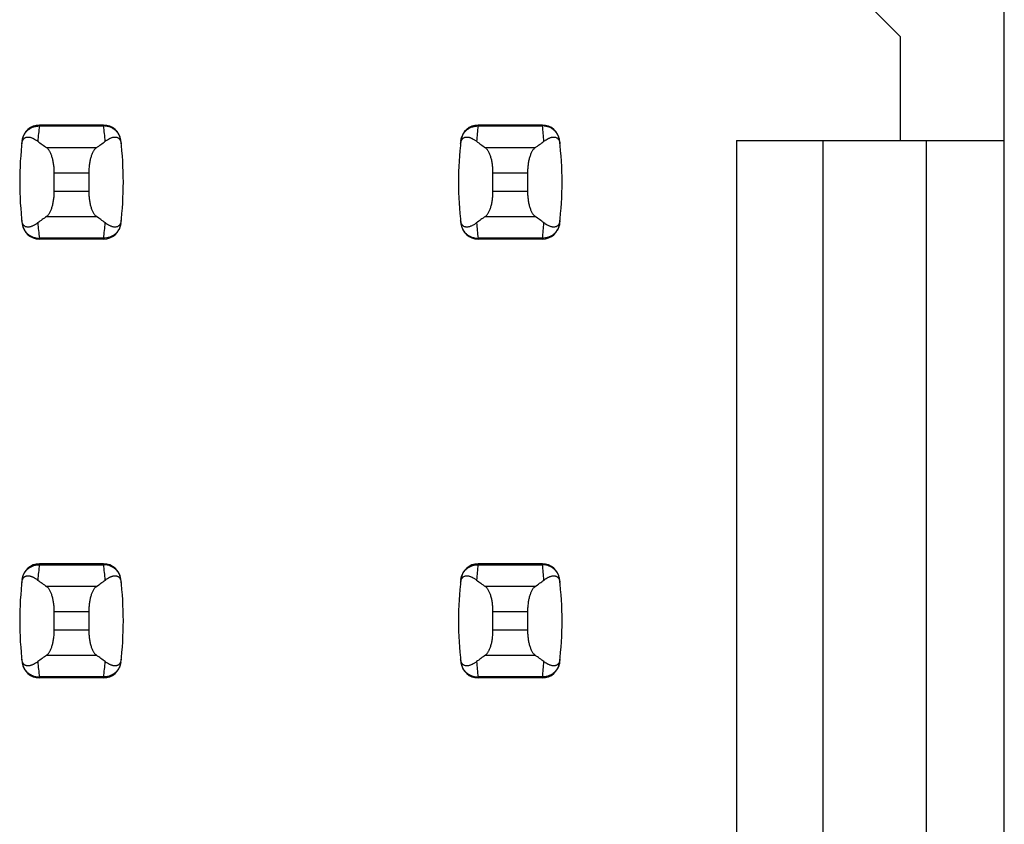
# Model space of a CAD drawing. Header units: inches. Extents: x 0 to 34, y 0 to 22.
# Tile 11 of 53: x 8.715 to 9.164, y 9.172 to 9.538. Entities that reach past the tile are written whole.
import ezdxf

# ---------------------------------------------------------------- set-up
doc = ezdxf.new("R2010")
doc.units = ezdxf.units.IN
doc.header["$LTSCALE"] = 1.87
doc.header["$MEASUREMENT"] = 0
doc.layers.get('0').update_dxf_attribs({"linetype": 'CONTINUOUS'})

msp = doc.modelspace()

# ---------------------------------------------------------------- linework, layer by layer
at = {"color": 7, "linetype": 'CONTINUOUS'}
for p, q in [((9.1643052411, 8.1195712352), (9.1643052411, 15.0093350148)), ((9.1013131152, 9.5463428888), (9.1170611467, 9.5305948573)), ((9.1170611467, 9.4833507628), (9.1170611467, 9.5305948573)), ((8.7244605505, 9.490437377), (8.7244442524, 9.4900349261)), ((8.7244442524, 9.4900349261), (8.7537725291, 9.4900349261)), ((8.753756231, 9.490437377), (8.7244605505, 9.490437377)), ((8.7537725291, 9.4900349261), (8.753756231, 9.490437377)), ((8.9244605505, 9.490437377), (8.9244442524, 9.4900349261)), ((8.9244442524, 9.4900349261), (8.9537725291, 9.4900349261)), ((8.953756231, 9.490437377), (8.9244605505, 9.490437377)), ((8.9537725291, 9.4900349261), (8.953756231, 9.490437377)), ((8.7504674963, 9.4801240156), (8.7277492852, 9.4801240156)), ((8.9504674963, 9.4801240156), (8.9277492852, 9.4801240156)), ((9.042257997, 9.4833507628), (9.1643052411, 9.4833507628)), ((9.042257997, 9.4833507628), (9.042257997, 8.3282326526)), ((9.0816280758, 9.4833507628), (9.0816280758, 8.2888625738)), ((9.1288721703, 8.2416184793), (9.1288721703, 9.4833507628)), ((8.731234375, 9.4687154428), (8.7469824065, 9.4687154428)), ((8.731234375, 9.4601908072), (8.731234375, 9.4687154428)), ((8.7469824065, 9.4687154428), (8.7469824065, 9.4601908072)), ((8.931234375, 9.4687154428), (8.9469824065, 9.4687154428)), ((8.931234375, 9.4601908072), (8.931234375, 9.4687154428)), ((8.9469824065, 9.4687154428), (8.9469824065, 9.4601908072)), ((8.7469824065, 9.4601908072), (8.731234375, 9.4601908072)), ((8.9469824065, 9.4601908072), (8.931234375, 9.4601908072)), ((8.7277492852, 9.4487822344), (8.7504674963, 9.4487822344)), ((8.9277492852, 9.4487822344), (8.9504674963, 9.4487822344)), ((8.7537725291, 9.4388713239), (8.7244442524, 9.4388713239)), ((8.7244442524, 9.4388713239), (8.7244605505, 9.438468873)), ((8.753756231, 9.438468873), (8.7537725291, 9.4388713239)), ((8.9537725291, 9.4388713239), (8.9244442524, 9.4388713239)), ((8.9244442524, 9.4388713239), (8.9244605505, 9.438468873)), ((8.953756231, 9.438468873), (8.9537725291, 9.4388713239)), ((8.753756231, 9.438468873), (8.7244605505, 9.438468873)), ((8.953756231, 9.438468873), (8.9244605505, 9.438468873)), ((8.7244605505, 9.290437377), (8.7244442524, 9.2900349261)), ((8.7244442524, 9.2900349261), (8.7537725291, 9.2900349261)), ((8.753756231, 9.290437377), (8.7244605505, 9.290437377)), ((8.7537725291, 9.2900349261), (8.753756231, 9.290437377)), ((8.9244605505, 9.290437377), (8.9244442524, 9.2900349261)), ((8.9244442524, 9.2900349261), (8.9537725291, 9.2900349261)), ((8.953756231, 9.290437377), (8.9244605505, 9.290437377)), ((8.9537725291, 9.2900349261), (8.953756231, 9.290437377)), ((8.7504674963, 9.2801240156), (8.7277492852, 9.2801240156)), ((8.9504674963, 9.2801240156), (8.9277492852, 9.2801240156)), ((8.731234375, 9.2687154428), (8.7469824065, 9.2687154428)), ((8.731234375, 9.2601908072), (8.731234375, 9.2687154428)), ((8.7469824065, 9.2687154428), (8.7469824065, 9.2601908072)), ((8.931234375, 9.2687154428), (8.9469824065, 9.2687154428)), ((8.931234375, 9.2601908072), (8.931234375, 9.2687154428)), ((8.9469824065, 9.2687154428), (8.9469824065, 9.2601908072)), ((8.7469824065, 9.2601908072), (8.731234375, 9.2601908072)), ((8.9469824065, 9.2601908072), (8.931234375, 9.2601908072)), ((8.7277492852, 9.2487822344), (8.7504674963, 9.2487822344)), ((8.9277492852, 9.2487822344), (8.9504674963, 9.2487822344)), ((8.7537725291, 9.2388713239), (8.7244442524, 9.2388713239)), ((8.7244442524, 9.2388713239), (8.7244605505, 9.238468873)), ((8.753756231, 9.238468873), (8.7244605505, 9.238468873)), ((8.753756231, 9.238468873), (8.7537725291, 9.2388713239)), ((8.9537725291, 9.2388713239), (8.9244442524, 9.2388713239)), ((8.9244442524, 9.2388713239), (8.9244605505, 9.238468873)), ((8.953756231, 9.238468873), (8.9244605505, 9.238468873)), ((8.953756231, 9.238468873), (8.9537725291, 9.2388713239))]:
    msp.add_line(p, q, dxfattribs=at)
for centre, radius, start, end in [((8.7244605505, 9.4825633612), 0.0078740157, 90, 173.0471431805), ((8.8729720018, 9.4720583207), 0.1496116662, 173.0989457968, 175.7945309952), ((8.753756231, 9.4825633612), 0.0078740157, 6.9528568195, 90), ((8.6052449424, 9.4720583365), 0.1496115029, 4.2054675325, 6.9010556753), ((8.9244605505, 9.4825633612), 0.0078740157, 90, 173.0471431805), ((9.0729720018, 9.4720583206), 0.1496116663, 173.0989457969, 175.794530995), ((8.953756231, 9.4825633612), 0.0078740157, 6.9528568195, 90), ((8.8052449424, 9.4720583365), 0.1496115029, 4.2054675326, 6.9010556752), ((8.8729666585, 9.464453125), 0.157480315, 173.0471431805, 186.9528568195), ((8.605250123, 9.464453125), 0.157480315, 353.0471431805, 6.9528568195), ((9.0729666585, 9.464453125), 0.157480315, 173.0471431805, 186.9528568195), ((8.805250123, 9.464453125), 0.157480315, 353.0471431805, 6.9528568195), ((8.7244605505, 9.4463428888), 0.0078740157, 186.9528568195, 270), ((8.872971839, 9.4568479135), 0.1496115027, 184.2054675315, 186.9010556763), ((8.753756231, 9.4463428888), 0.0078740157, 270, 353.0471431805), ((8.6052447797, 9.4568479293), 0.1496116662, 353.0989457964, 355.7945309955), ((8.9244605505, 9.4463428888), 0.0078740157, 186.9528568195, 270), ((9.0729718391, 9.4568479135), 0.1496115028, 184.2054675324, 186.9010556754), ((8.953756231, 9.4463428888), 0.0078740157, 270, 353.0471431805), ((8.8052447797, 9.4568479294), 0.1496116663, 353.0989457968, 355.7945309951), ((8.7244605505, 9.2825633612), 0.0078740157, 90, 173.0471431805), ((8.8729720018, 9.2720583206), 0.1496116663, 173.0989457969, 175.7945309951), ((8.753756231, 9.2825633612), 0.0078740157, 6.9528568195, 90), ((8.6052449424, 9.2720583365), 0.1496115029, 4.2054675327, 6.9010556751), ((8.9244605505, 9.2825633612), 0.0078740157, 90, 173.0471431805), ((9.0729720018, 9.2720583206), 0.1496116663, 173.0989457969, 175.7945309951), ((8.953756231, 9.2825633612), 0.0078740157, 6.9528568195, 90), ((8.8052449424, 9.2720583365), 0.1496115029, 4.2054675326, 6.9010556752), ((8.8729666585, 9.264453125), 0.157480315, 173.0471431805, 186.9528568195), ((8.605250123, 9.264453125), 0.157480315, 353.0471431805, 6.9528568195), ((9.0729666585, 9.264453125), 0.157480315, 173.0471431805, 186.9528568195), ((8.805250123, 9.264453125), 0.157480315, 353.0471431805, 6.9528568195), ((8.872971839, 9.2568479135), 0.1496115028, 184.2054675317, 186.9010556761), ((8.6052447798, 9.2568479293), 0.1496116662, 353.0989457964, 355.7945309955), ((9.0729718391, 9.2568479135), 0.1496115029, 184.2054675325, 186.9010556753), ((8.8052447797, 9.2568479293), 0.1496116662, 353.0989457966, 355.7945309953), ((8.7244605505, 9.2463428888), 0.0078740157, 186.9528568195, 270), ((8.753756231, 9.2463428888), 0.0078740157, 270, 353.0471431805), ((8.9244605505, 9.2463428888), 0.0078740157, 186.9528568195, 270), ((8.953756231, 9.2463428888), 0.0078740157, 270, 353.0471431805)]:
    msp.add_arc(centre, radius, start, end, dxfattribs=at)
for centre, major_axis, start_param, end_param in [((9.0952456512, 9.5179672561), (0.3937007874, 0), -2.8040324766, -2.7746840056), ((8.3829711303, 9.5179672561), (0.3937007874, 0), -0.366908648, -0.3375601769), ((9.2952456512, 9.5179672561), (0.3937007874, 0), -2.8040324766, -2.7746840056), ((8.5829711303, 9.5179672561), (0.3937007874, 0), -0.366908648, -0.3375601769), ((9.0952456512, 9.4109389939), (0.3937007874, -0), 2.7746840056, 2.8040324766), ((8.3829711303, 9.4109389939), (0.3937007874, -0), 0.3375601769, 0.366908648), ((9.2952456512, 9.4109389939), (0.3937007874, -0), 2.7746840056, 2.8040324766), ((8.5829711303, 9.4109389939), (0.3937007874, -0), 0.3375601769, 0.366908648), ((9.0952456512, 9.3179672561), (0.3937007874, 0), -2.8040324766, -2.7746840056), ((8.3829711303, 9.3179672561), (0.3937007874, 0), -0.366908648, -0.3375601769), ((9.2952456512, 9.3179672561), (0.3937007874, 0), -2.8040324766, -2.7746840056), ((8.5829711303, 9.3179672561), (0.3937007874, 0), -0.366908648, -0.3375601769), ((9.0952456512, 9.2109389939), (0.3937007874, -0), 2.7746840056, 2.8040324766), ((8.3829711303, 9.2109389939), (0.3937007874, -0), 0.3375601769, 0.366908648), ((9.2952456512, 9.2109389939), (0.3937007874, -0), 2.7746840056, 2.8040324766), ((8.5829711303, 9.2109389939), (0.3937007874, -0), 0.3375601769, 0.366908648)]:
    msp.add_ellipse(centre, major_axis=major_axis, ratio=0.2679491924, start_param=start_param, end_param=end_param, dxfattribs=at)
for points, knots in [([(8.7166272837, 9.4833753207), (8.7166825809, 9.4838321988), (8.7168801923, 9.4847388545), (8.7174260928, 9.4860199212), (8.7182035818, 9.4871825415), (8.7191866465, 9.488187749), (8.7203425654, 9.48900276), (8.7216332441, 9.4896009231), (8.7230155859, 9.4899628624), (8.723968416, 9.490038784), (8.7244442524, 9.4900349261)], [0, 0, 0, 0, 0.1230031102, 0.2462912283, 0.370116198, 0.4946525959, 0.6199806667, 0.7460766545, 0.8728167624, 1, 1, 1, 1]), ([(8.7615894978, 9.4833753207), (8.7615342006, 9.4838321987), (8.7613365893, 9.4847388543), (8.7607906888, 9.4860199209), (8.7600131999, 9.4871825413), (8.7590301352, 9.4881877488), (8.7578742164, 9.4890027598), (8.7565835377, 9.489600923), (8.7552011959, 9.4899628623), (8.7542483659, 9.490038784), (8.7537725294, 9.4900349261)], [0, 0, 0, 0, 0.1230031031, 0.2462912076, 0.3701161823, 0.4946525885, 0.6199806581, 0.7460766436, 0.8728167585, 1, 1, 1, 1]), ([(8.9166272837, 9.4833753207), (8.9166825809, 9.4838321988), (8.9168801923, 9.4847388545), (8.9174260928, 9.4860199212), (8.9182035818, 9.4871825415), (8.9191866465, 9.488187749), (8.9203425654, 9.48900276), (8.9216332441, 9.4896009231), (8.9230155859, 9.4899628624), (8.923968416, 9.490038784), (8.9244442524, 9.4900349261)], [0, 0, 0, 0, 0.1230031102, 0.2462912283, 0.370116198, 0.4946525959, 0.6199806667, 0.7460766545, 0.8728167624, 1, 1, 1, 1]), ([(8.9615894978, 9.4833753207), (8.9615342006, 9.4838321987), (8.9613365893, 9.4847388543), (8.9607906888, 9.4860199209), (8.9600131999, 9.4871825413), (8.9590301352, 9.4881877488), (8.9578742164, 9.4890027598), (8.9565835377, 9.489600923), (8.9552011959, 9.4899628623), (8.9542483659, 9.490038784), (8.9537725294, 9.4900349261)], [0, 0, 0, 0, 0.1230031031, 0.2462912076, 0.3701161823, 0.4946525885, 0.6199806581, 0.7460766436, 0.8728167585, 1, 1, 1, 1]), ([(8.7164589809, 9.481928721), (8.7164841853, 9.4821544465), (8.7165505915, 9.482565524), (8.7167421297, 9.4832390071), (8.7169991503, 9.4837729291), (8.7173041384, 9.4841677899), (8.7175207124, 9.4843848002), (8.7177414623, 9.4845572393), (8.7180335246, 9.4847346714), (8.7184122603, 9.4848870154), (8.7188799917, 9.4849779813), (8.719351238, 9.4849947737), (8.7198263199, 9.4849504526), (8.7203055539, 9.4848535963), (8.7207890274, 9.4847100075), (8.7212767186, 9.4845237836), (8.7219447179, 9.4842167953), (8.7227895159, 9.4837341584), (8.7234372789, 9.4832786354), (8.7237631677, 9.4830298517)], [0, 0, 0, 0, 0.0710057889, 0.1297987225, 0.2186380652, 0.2539058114, 0.2853884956, 0.3142335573, 0.3412616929, 0.3920214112, 0.4408700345, 0.4895216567, 0.5389455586, 0.5897036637, 0.6421321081, 0.6964405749, 0.7527681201, 0.8718253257, 1, 1, 1, 1]), ([(8.7544536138, 9.4830298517), (8.7547795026, 9.4832786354), (8.7554272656, 9.4837341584), (8.7562720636, 9.4842167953), (8.7569400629, 9.4845237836), (8.7574277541, 9.4847100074), (8.7579112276, 9.4848535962), (8.7583904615, 9.4849504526), (8.7588655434, 9.4849947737), (8.7593367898, 9.4849779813), (8.7598045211, 9.4848870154), (8.7601832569, 9.4847346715), (8.7604753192, 9.4845572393), (8.7606960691, 9.4843848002), (8.7609126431, 9.4841677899), (8.7612176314, 9.4837729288), (8.761474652, 9.4832390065), (8.7616661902, 9.4825655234), (8.7617325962, 9.4821544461), (8.7617578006, 9.481928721)], [0, 0, 0, 0, 0.1281746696, 0.2472318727, 0.3035594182, 0.3578678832, 0.4102963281, 0.4610544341, 0.5104783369, 0.55912996, 0.6079785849, 0.6587383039, 0.6857664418, 0.714611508, 0.7460941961, 0.781361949, 0.8702013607, 0.9289943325, 1, 1, 1, 1]), ([(8.9164589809, 9.481928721), (8.9164841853, 9.4821544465), (8.9165505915, 9.482565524), (8.9167421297, 9.4832390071), (8.9169991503, 9.4837729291), (8.9173041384, 9.4841677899), (8.9175207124, 9.4843848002), (8.9177414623, 9.4845572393), (8.9180335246, 9.4847346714), (8.9184122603, 9.4848870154), (8.9188799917, 9.4849779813), (8.919351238, 9.4849947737), (8.9198263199, 9.4849504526), (8.9203055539, 9.4848535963), (8.9207890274, 9.4847100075), (8.9212767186, 9.4845237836), (8.9219447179, 9.4842167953), (8.9227895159, 9.4837341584), (8.9234372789, 9.4832786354), (8.9237631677, 9.4830298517)], [0, 0, 0, 0, 0.0710057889, 0.1297987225, 0.2186380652, 0.2539058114, 0.2853884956, 0.3142335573, 0.3412616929, 0.3920214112, 0.4408700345, 0.4895216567, 0.5389455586, 0.5897036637, 0.6421321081, 0.6964405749, 0.7527681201, 0.8718253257, 1, 1, 1, 1]), ([(8.9544536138, 9.4830298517), (8.9547795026, 9.4832786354), (8.9554272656, 9.4837341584), (8.9562720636, 9.4842167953), (8.9569400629, 9.4845237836), (8.9574277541, 9.4847100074), (8.9579112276, 9.4848535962), (8.9583904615, 9.4849504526), (8.9588655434, 9.4849947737), (8.9593367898, 9.4849779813), (8.9598045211, 9.4848870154), (8.9601832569, 9.4847346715), (8.9604753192, 9.4845572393), (8.9606960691, 9.4843848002), (8.9609126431, 9.4841677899), (8.9612176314, 9.4837729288), (8.961474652, 9.4832390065), (8.9616661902, 9.4825655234), (8.9617325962, 9.4821544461), (8.9617578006, 9.481928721)], [0, 0, 0, 0, 0.1281746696, 0.2472318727, 0.3035594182, 0.3578678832, 0.4102963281, 0.4610544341, 0.5104783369, 0.55912996, 0.6079785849, 0.6587383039, 0.6857664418, 0.714611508, 0.7460941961, 0.781361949, 0.8702013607, 0.9289943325, 1, 1, 1, 1]), ([(8.731234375, 9.4687154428), (8.731234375, 9.4693763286), (8.7312004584, 9.4703623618), (8.7310866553, 9.4716610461), (8.7309326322, 9.4729016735), (8.7307176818, 9.4740954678), (8.7304400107, 9.4752285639), (8.7302110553, 9.4760130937), (8.729959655, 9.4767446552), (8.7296881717, 9.4774194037), (8.729398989, 9.4780340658), (8.7290944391, 9.4785859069), (8.7287767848, 9.4790726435), (8.728448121, 9.4794924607), (8.7281105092, 9.4798436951), (8.7278701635, 9.4800397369), (8.7277492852, 9.4801240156)], [0, 0, 0, 0, 0.1617273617, 0.2411800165, 0.3189695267, 0.4676081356, 0.5376557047, 0.604386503, 0.6675306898, 0.7268788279, 0.7822831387, 0.8336607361, 0.8809995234, 0.9243680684, 0.9639395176, 1, 1, 1, 1]), ([(8.7504674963, 9.4801240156), (8.750346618, 9.4800397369), (8.7501062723, 9.4798436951), (8.7497686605, 9.4794924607), (8.7494399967, 9.4790726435), (8.7491223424, 9.4785859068), (8.7488177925, 9.4780340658), (8.7485286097, 9.4774194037), (8.7482571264, 9.4767446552), (8.7480057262, 9.4760130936), (8.7477767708, 9.4752285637), (8.7474990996, 9.4740954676), (8.7472841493, 9.4729016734), (8.7471301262, 9.471661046), (8.7470163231, 9.4703623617), (8.7469824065, 9.4693763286), (8.7469824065, 9.4687154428)], [0, 0, 0, 0, 0.0360604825, 0.0756319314, 0.1190004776, 0.1663392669, 0.2177168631, 0.2731211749, 0.3324693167, 0.3956135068, 0.4623443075, 0.5323918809, 0.6810304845, 0.7588199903, 0.8382726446, 1, 1, 1, 1]), ([(8.931234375, 9.4687154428), (8.931234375, 9.4693763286), (8.9312004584, 9.4703623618), (8.9310866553, 9.4716610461), (8.9309326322, 9.4729016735), (8.9307176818, 9.4740954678), (8.9304400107, 9.4752285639), (8.9302110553, 9.4760130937), (8.929959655, 9.4767446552), (8.9296881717, 9.4774194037), (8.929398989, 9.4780340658), (8.9290944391, 9.4785859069), (8.9287767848, 9.4790726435), (8.928448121, 9.4794924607), (8.9281105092, 9.4798436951), (8.9278701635, 9.4800397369), (8.9277492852, 9.4801240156)], [0, 0, 0, 0, 0.1617273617, 0.2411800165, 0.3189695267, 0.4676081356, 0.5376557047, 0.604386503, 0.6675306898, 0.7268788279, 0.7822831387, 0.8336607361, 0.8809995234, 0.9243680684, 0.9639395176, 1, 1, 1, 1]), ([(8.9504674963, 9.4801240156), (8.950346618, 9.4800397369), (8.9501062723, 9.4798436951), (8.9497686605, 9.4794924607), (8.9494399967, 9.4790726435), (8.9491223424, 9.4785859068), (8.9488177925, 9.4780340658), (8.9485286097, 9.4774194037), (8.9482571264, 9.4767446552), (8.9480057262, 9.4760130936), (8.9477767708, 9.4752285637), (8.9474990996, 9.4740954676), (8.9472841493, 9.4729016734), (8.9471301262, 9.471661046), (8.9470163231, 9.4703623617), (8.9469824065, 9.4693763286), (8.9469824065, 9.4687154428)], [0, 0, 0, 0, 0.0360604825, 0.0756319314, 0.1190004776, 0.1663392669, 0.2177168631, 0.2731211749, 0.3324693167, 0.3956135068, 0.4623443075, 0.5323918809, 0.6810304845, 0.7588199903, 0.8382726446, 1, 1, 1, 1]), ([(8.7277492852, 9.4487822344), (8.7278701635, 9.4488665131), (8.7281105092, 9.4490625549), (8.728448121, 9.4494137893), (8.7287767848, 9.4498336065), (8.7290944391, 9.4503203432), (8.729398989, 9.4508721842), (8.7296881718, 9.4514868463), (8.7299596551, 9.4521615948), (8.7302110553, 9.4528931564), (8.7304400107, 9.4536776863), (8.7307176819, 9.4548107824), (8.7309326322, 9.4560045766), (8.7310866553, 9.457245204), (8.7312004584, 9.4585438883), (8.731234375, 9.4595299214), (8.731234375, 9.4601908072)], [0, 0, 0, 0, 0.0360604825, 0.0756319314, 0.1190004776, 0.1663392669, 0.2177168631, 0.2731211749, 0.3324693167, 0.3956135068, 0.4623443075, 0.5323918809, 0.6810304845, 0.7588199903, 0.8382726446, 1, 1, 1, 1]), ([(8.7469824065, 9.4601908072), (8.7469824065, 9.4595299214), (8.7470163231, 9.4585438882), (8.7471301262, 9.4572452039), (8.7472841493, 9.4560045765), (8.7474990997, 9.4548107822), (8.7477767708, 9.4536776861), (8.7480057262, 9.4528931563), (8.7482571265, 9.4521615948), (8.7485286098, 9.4514868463), (8.7488177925, 9.4508721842), (8.7491223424, 9.4503203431), (8.7494399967, 9.4498336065), (8.7497686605, 9.4494137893), (8.7501062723, 9.4490625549), (8.750346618, 9.4488665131), (8.7504674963, 9.4487822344)], [0, 0, 0, 0, 0.1617273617, 0.2411800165, 0.3189695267, 0.4676081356, 0.5376557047, 0.604386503, 0.6675306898, 0.7268788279, 0.7822831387, 0.8336607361, 0.8809995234, 0.9243680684, 0.9639395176, 1, 1, 1, 1]), ([(8.9277492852, 9.4487822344), (8.9278701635, 9.4488665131), (8.9281105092, 9.4490625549), (8.928448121, 9.4494137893), (8.9287767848, 9.4498336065), (8.9290944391, 9.4503203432), (8.929398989, 9.4508721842), (8.9296881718, 9.4514868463), (8.9299596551, 9.4521615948), (8.9302110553, 9.4528931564), (8.9304400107, 9.4536776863), (8.9307176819, 9.4548107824), (8.9309326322, 9.4560045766), (8.9310866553, 9.457245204), (8.9312004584, 9.4585438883), (8.931234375, 9.4595299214), (8.931234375, 9.4601908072)], [0, 0, 0, 0, 0.0360604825, 0.0756319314, 0.1190004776, 0.1663392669, 0.2177168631, 0.2731211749, 0.3324693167, 0.3956135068, 0.4623443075, 0.5323918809, 0.6810304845, 0.7588199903, 0.8382726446, 1, 1, 1, 1]), ([(8.9469824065, 9.4601908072), (8.9469824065, 9.4595299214), (8.9470163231, 9.4585438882), (8.9471301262, 9.4572452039), (8.9472841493, 9.4560045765), (8.9474990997, 9.4548107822), (8.9477767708, 9.4536776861), (8.9480057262, 9.4528931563), (8.9482571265, 9.4521615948), (8.9485286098, 9.4514868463), (8.9488177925, 9.4508721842), (8.9491223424, 9.4503203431), (8.9494399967, 9.4498336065), (8.9497686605, 9.4494137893), (8.9501062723, 9.4490625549), (8.950346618, 9.4488665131), (8.9504674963, 9.4487822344)], [0, 0, 0, 0, 0.1617273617, 0.2411800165, 0.3189695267, 0.4676081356, 0.5376557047, 0.604386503, 0.6675306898, 0.7268788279, 0.7822831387, 0.8336607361, 0.8809995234, 0.9243680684, 0.9639395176, 1, 1, 1, 1]), ([(8.7237631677, 9.4458763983), (8.7234372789, 9.4456276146), (8.7227895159, 9.4451720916), (8.7219447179, 9.4446894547), (8.7212767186, 9.4443824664), (8.7207890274, 9.4441962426), (8.7203055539, 9.4440526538), (8.71982632, 9.4439557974), (8.719351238, 9.4439114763), (8.7188799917, 9.4439282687), (8.7184122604, 9.4440192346), (8.7180335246, 9.4441715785), (8.7177414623, 9.4443490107), (8.7175207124, 9.4445214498), (8.7173041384, 9.4447384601), (8.7169991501, 9.4451333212), (8.7167421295, 9.4456672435), (8.7165505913, 9.4463407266), (8.7164841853, 9.4467518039), (8.7164589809, 9.446977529)], [0, 0, 0, 0, 0.1281746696, 0.2472318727, 0.3035594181, 0.3578678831, 0.410296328, 0.461054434, 0.5104783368, 0.5591299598, 0.6079785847, 0.6587383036, 0.6857664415, 0.7146115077, 0.7460941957, 0.7813619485, 0.8702013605, 0.9289943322, 1, 1, 1, 1]), ([(8.7166272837, 9.4455309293), (8.7166825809, 9.4450740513), (8.7168801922, 9.4441673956), (8.7174260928, 9.442886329), (8.7182035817, 9.4417237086), (8.7191866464, 9.4407185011), (8.7203425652, 9.4399034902), (8.7216332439, 9.4393053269), (8.7230155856, 9.4389433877), (8.7239684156, 9.438867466), (8.7244442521, 9.4388713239)], [0, 0, 0, 0, 0.1230031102, 0.2462912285, 0.3701161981, 0.494652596, 0.6199806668, 0.7460766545, 0.8728167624, 1, 1, 1, 1]), ([(8.7615894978, 9.4455309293), (8.7615342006, 9.4450740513), (8.7613365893, 9.4441673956), (8.7607906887, 9.442886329), (8.7600131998, 9.4417237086), (8.7590301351, 9.440718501), (8.7578742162, 9.4399034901), (8.7565835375, 9.4393053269), (8.7552011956, 9.4389433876), (8.7542483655, 9.438867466), (8.7537725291, 9.4388713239)], [0, 0, 0, 0, 0.123003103, 0.2462912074, 0.3701161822, 0.4946525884, 0.619980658, 0.7460766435, 0.8728167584, 1, 1, 1, 1]), ([(8.7617578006, 9.446977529), (8.7617325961, 9.4467518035), (8.76166619, 9.446340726), (8.7614746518, 9.4456672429), (8.7612176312, 9.4451333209), (8.760912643, 9.44473846), (8.760696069, 9.4445214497), (8.7604753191, 9.4443490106), (8.7601832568, 9.4441715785), (8.759804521, 9.4440192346), (8.7593367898, 9.4439282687), (8.7588655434, 9.4439114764), (8.7583904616, 9.4439557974), (8.7579112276, 9.4440526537), (8.7574277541, 9.4441962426), (8.7569400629, 9.4443824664), (8.7562720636, 9.4446894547), (8.7554272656, 9.4451720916), (8.7547795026, 9.4456276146), (8.7544536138, 9.4458763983)], [0, 0, 0, 0, 0.0710057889, 0.1297987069, 0.2186380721, 0.2539058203, 0.2853885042, 0.3142335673, 0.3412617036, 0.39202142, 0.4408700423, 0.4895216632, 0.5389455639, 0.5897036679, 0.6421321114, 0.6964405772, 0.7527681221, 0.8718253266, 1, 1, 1, 1]), ([(8.9237631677, 9.4458763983), (8.9234372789, 9.4456276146), (8.9227895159, 9.4451720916), (8.9219447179, 9.4446894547), (8.9212767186, 9.4443824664), (8.9207890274, 9.4441962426), (8.9203055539, 9.4440526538), (8.91982632, 9.4439557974), (8.919351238, 9.4439114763), (8.9188799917, 9.4439282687), (8.9184122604, 9.4440192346), (8.9180335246, 9.4441715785), (8.9177414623, 9.4443490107), (8.9175207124, 9.4445214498), (8.9173041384, 9.4447384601), (8.9169991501, 9.4451333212), (8.9167421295, 9.4456672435), (8.9165505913, 9.4463407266), (8.9164841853, 9.4467518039), (8.9164589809, 9.446977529)], [0, 0, 0, 0, 0.1281746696, 0.2472318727, 0.3035594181, 0.3578678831, 0.410296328, 0.461054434, 0.5104783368, 0.5591299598, 0.6079785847, 0.6587383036, 0.6857664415, 0.7146115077, 0.7460941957, 0.7813619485, 0.8702013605, 0.9289943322, 1, 1, 1, 1]), ([(8.9166272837, 9.4455309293), (8.9166825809, 9.4450740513), (8.9168801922, 9.4441673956), (8.9174260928, 9.442886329), (8.9182035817, 9.4417237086), (8.9191866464, 9.4407185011), (8.9203425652, 9.4399034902), (8.9216332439, 9.4393053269), (8.9230155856, 9.4389433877), (8.9239684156, 9.438867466), (8.9244442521, 9.4388713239)], [0, 0, 0, 0, 0.1230031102, 0.2462912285, 0.3701161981, 0.494652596, 0.6199806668, 0.7460766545, 0.8728167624, 1, 1, 1, 1]), ([(8.9615894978, 9.4455309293), (8.9615342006, 9.4450740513), (8.9613365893, 9.4441673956), (8.9607906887, 9.442886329), (8.9600131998, 9.4417237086), (8.9590301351, 9.440718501), (8.9578742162, 9.4399034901), (8.9565835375, 9.4393053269), (8.9552011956, 9.4389433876), (8.9542483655, 9.438867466), (8.9537725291, 9.4388713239)], [0, 0, 0, 0, 0.123003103, 0.2462912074, 0.3701161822, 0.4946525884, 0.619980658, 0.7460766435, 0.8728167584, 1, 1, 1, 1]), ([(8.9617578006, 9.446977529), (8.9617325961, 9.4467518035), (8.96166619, 9.446340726), (8.9614746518, 9.4456672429), (8.9612176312, 9.4451333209), (8.960912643, 9.44473846), (8.960696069, 9.4445214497), (8.9604753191, 9.4443490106), (8.9601832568, 9.4441715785), (8.959804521, 9.4440192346), (8.9593367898, 9.4439282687), (8.9588655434, 9.4439114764), (8.9583904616, 9.4439557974), (8.9579112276, 9.4440526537), (8.9574277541, 9.4441962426), (8.9569400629, 9.4443824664), (8.9562720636, 9.4446894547), (8.9554272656, 9.4451720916), (8.9547795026, 9.4456276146), (8.9544536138, 9.4458763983)], [0, 0, 0, 0, 0.0710057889, 0.1297987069, 0.2186380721, 0.2539058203, 0.2853885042, 0.3142335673, 0.3412617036, 0.39202142, 0.4408700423, 0.4895216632, 0.5389455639, 0.5897036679, 0.6421321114, 0.6964405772, 0.7527681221, 0.8718253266, 1, 1, 1, 1]), ([(8.7166272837, 9.2833753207), (8.7166825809, 9.2838321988), (8.7168801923, 9.2847388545), (8.7174260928, 9.2860199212), (8.7182035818, 9.2871825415), (8.7191866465, 9.288187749), (8.7203425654, 9.28900276), (8.7216332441, 9.2896009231), (8.7230155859, 9.2899628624), (8.723968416, 9.290038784), (8.7244442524, 9.2900349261)], [0, 0, 0, 0, 0.1230031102, 0.2462912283, 0.370116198, 0.4946525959, 0.6199806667, 0.7460766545, 0.8728167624, 1, 1, 1, 1]), ([(8.7615894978, 9.2833753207), (8.7615342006, 9.2838321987), (8.7613365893, 9.2847388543), (8.7607906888, 9.2860199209), (8.7600131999, 9.2871825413), (8.7590301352, 9.2881877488), (8.7578742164, 9.2890027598), (8.7565835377, 9.289600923), (8.7552011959, 9.2899628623), (8.7542483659, 9.290038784), (8.7537725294, 9.2900349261)], [0, 0, 0, 0, 0.1230031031, 0.2462912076, 0.3701161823, 0.4946525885, 0.6199806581, 0.7460766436, 0.8728167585, 1, 1, 1, 1]), ([(8.9166272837, 9.2833753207), (8.9166825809, 9.2838321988), (8.9168801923, 9.2847388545), (8.9174260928, 9.2860199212), (8.9182035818, 9.2871825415), (8.9191866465, 9.288187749), (8.9203425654, 9.28900276), (8.9216332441, 9.2896009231), (8.9230155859, 9.2899628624), (8.923968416, 9.290038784), (8.9244442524, 9.2900349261)], [0, 0, 0, 0, 0.1230031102, 0.2462912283, 0.370116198, 0.4946525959, 0.6199806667, 0.7460766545, 0.8728167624, 1, 1, 1, 1]), ([(8.9615894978, 9.2833753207), (8.9615342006, 9.2838321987), (8.9613365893, 9.2847388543), (8.9607906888, 9.2860199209), (8.9600131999, 9.2871825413), (8.9590301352, 9.2881877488), (8.9578742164, 9.2890027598), (8.9565835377, 9.289600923), (8.9552011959, 9.2899628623), (8.9542483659, 9.290038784), (8.9537725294, 9.2900349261)], [0, 0, 0, 0, 0.1230031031, 0.2462912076, 0.3701161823, 0.4946525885, 0.6199806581, 0.7460766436, 0.8728167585, 1, 1, 1, 1]), ([(8.7164589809, 9.281928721), (8.7164841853, 9.2821544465), (8.7165505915, 9.282565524), (8.7167421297, 9.2832390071), (8.7169991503, 9.2837729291), (8.7173041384, 9.2841677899), (8.7175207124, 9.2843848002), (8.7177414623, 9.2845572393), (8.7180335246, 9.2847346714), (8.7184122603, 9.2848870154), (8.7188799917, 9.2849779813), (8.719351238, 9.2849947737), (8.7198263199, 9.2849504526), (8.7203055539, 9.2848535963), (8.7207890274, 9.2847100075), (8.7212767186, 9.2845237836), (8.7219447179, 9.2842167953), (8.7227895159, 9.2837341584), (8.7234372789, 9.2832786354), (8.7237631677, 9.2830298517)], [0, 0, 0, 0, 0.0710057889, 0.1297987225, 0.2186380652, 0.2539058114, 0.2853884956, 0.3142335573, 0.3412616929, 0.3920214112, 0.4408700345, 0.4895216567, 0.5389455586, 0.5897036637, 0.6421321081, 0.6964405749, 0.7527681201, 0.8718253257, 1, 1, 1, 1]), ([(8.7544536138, 9.2830298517), (8.7547795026, 9.2832786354), (8.7554272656, 9.2837341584), (8.7562720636, 9.2842167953), (8.7569400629, 9.2845237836), (8.7574277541, 9.2847100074), (8.7579112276, 9.2848535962), (8.7583904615, 9.2849504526), (8.7588655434, 9.2849947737), (8.7593367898, 9.2849779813), (8.7598045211, 9.2848870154), (8.7601832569, 9.2847346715), (8.7604753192, 9.2845572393), (8.7606960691, 9.2843848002), (8.7609126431, 9.2841677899), (8.7612176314, 9.2837729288), (8.761474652, 9.2832390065), (8.7616661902, 9.2825655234), (8.7617325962, 9.2821544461), (8.7617578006, 9.281928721)], [0, 0, 0, 0, 0.1281746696, 0.2472318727, 0.3035594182, 0.3578678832, 0.4102963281, 0.4610544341, 0.5104783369, 0.55912996, 0.6079785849, 0.6587383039, 0.6857664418, 0.714611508, 0.7460941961, 0.781361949, 0.8702013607, 0.9289943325, 1, 1, 1, 1]), ([(8.9164589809, 9.281928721), (8.9164841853, 9.2821544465), (8.9165505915, 9.282565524), (8.9167421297, 9.2832390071), (8.9169991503, 9.2837729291), (8.9173041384, 9.2841677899), (8.9175207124, 9.2843848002), (8.9177414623, 9.2845572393), (8.9180335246, 9.2847346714), (8.9184122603, 9.2848870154), (8.9188799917, 9.2849779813), (8.919351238, 9.2849947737), (8.9198263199, 9.2849504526), (8.9203055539, 9.2848535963), (8.9207890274, 9.2847100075), (8.9212767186, 9.2845237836), (8.9219447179, 9.2842167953), (8.9227895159, 9.2837341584), (8.9234372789, 9.2832786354), (8.9237631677, 9.2830298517)], [0, 0, 0, 0, 0.0710057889, 0.1297987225, 0.2186380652, 0.2539058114, 0.2853884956, 0.3142335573, 0.3412616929, 0.3920214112, 0.4408700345, 0.4895216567, 0.5389455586, 0.5897036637, 0.6421321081, 0.6964405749, 0.7527681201, 0.8718253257, 1, 1, 1, 1]), ([(8.9544536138, 9.2830298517), (8.9547795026, 9.2832786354), (8.9554272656, 9.2837341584), (8.9562720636, 9.2842167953), (8.9569400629, 9.2845237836), (8.9574277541, 9.2847100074), (8.9579112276, 9.2848535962), (8.9583904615, 9.2849504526), (8.9588655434, 9.2849947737), (8.9593367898, 9.2849779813), (8.9598045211, 9.2848870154), (8.9601832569, 9.2847346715), (8.9604753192, 9.2845572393), (8.9606960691, 9.2843848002), (8.9609126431, 9.2841677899), (8.9612176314, 9.2837729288), (8.961474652, 9.2832390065), (8.9616661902, 9.2825655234), (8.9617325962, 9.2821544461), (8.9617578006, 9.281928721)], [0, 0, 0, 0, 0.1281746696, 0.2472318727, 0.3035594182, 0.3578678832, 0.4102963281, 0.4610544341, 0.5104783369, 0.55912996, 0.6079785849, 0.6587383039, 0.6857664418, 0.714611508, 0.7460941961, 0.781361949, 0.8702013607, 0.9289943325, 1, 1, 1, 1]), ([(8.731234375, 9.2687154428), (8.731234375, 9.2693763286), (8.7312004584, 9.2703623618), (8.7310866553, 9.2716610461), (8.7309326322, 9.2729016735), (8.7307176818, 9.2740954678), (8.7304400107, 9.2752285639), (8.7302110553, 9.2760130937), (8.729959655, 9.2767446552), (8.7296881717, 9.2774194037), (8.729398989, 9.2780340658), (8.7290944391, 9.2785859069), (8.7287767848, 9.2790726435), (8.728448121, 9.2794924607), (8.7281105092, 9.2798436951), (8.7278701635, 9.2800397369), (8.7277492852, 9.2801240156)], [0, 0, 0, 0, 0.1617273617, 0.2411800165, 0.3189695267, 0.4676081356, 0.5376557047, 0.604386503, 0.6675306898, 0.7268788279, 0.7822831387, 0.8336607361, 0.8809995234, 0.9243680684, 0.9639395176, 1, 1, 1, 1]), ([(8.7504674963, 9.2801240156), (8.750346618, 9.2800397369), (8.7501062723, 9.2798436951), (8.7497686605, 9.2794924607), (8.7494399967, 9.2790726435), (8.7491223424, 9.2785859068), (8.7488177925, 9.2780340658), (8.7485286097, 9.2774194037), (8.7482571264, 9.2767446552), (8.7480057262, 9.2760130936), (8.7477767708, 9.2752285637), (8.7474990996, 9.2740954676), (8.7472841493, 9.2729016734), (8.7471301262, 9.271661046), (8.7470163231, 9.2703623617), (8.7469824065, 9.2693763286), (8.7469824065, 9.2687154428)], [0, 0, 0, 0, 0.0360604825, 0.0756319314, 0.1190004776, 0.1663392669, 0.2177168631, 0.2731211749, 0.3324693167, 0.3956135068, 0.4623443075, 0.5323918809, 0.6810304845, 0.7588199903, 0.8382726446, 1, 1, 1, 1]), ([(8.931234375, 9.2687154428), (8.931234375, 9.2693763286), (8.9312004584, 9.2703623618), (8.9310866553, 9.2716610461), (8.9309326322, 9.2729016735), (8.9307176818, 9.2740954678), (8.9304400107, 9.2752285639), (8.9302110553, 9.2760130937), (8.929959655, 9.2767446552), (8.9296881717, 9.2774194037), (8.929398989, 9.2780340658), (8.9290944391, 9.2785859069), (8.9287767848, 9.2790726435), (8.928448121, 9.2794924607), (8.9281105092, 9.2798436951), (8.9278701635, 9.2800397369), (8.9277492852, 9.2801240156)], [0, 0, 0, 0, 0.1617273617, 0.2411800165, 0.3189695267, 0.4676081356, 0.5376557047, 0.604386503, 0.6675306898, 0.7268788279, 0.7822831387, 0.8336607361, 0.8809995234, 0.9243680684, 0.9639395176, 1, 1, 1, 1]), ([(8.9504674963, 9.2801240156), (8.950346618, 9.2800397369), (8.9501062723, 9.2798436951), (8.9497686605, 9.2794924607), (8.9494399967, 9.2790726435), (8.9491223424, 9.2785859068), (8.9488177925, 9.2780340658), (8.9485286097, 9.2774194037), (8.9482571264, 9.2767446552), (8.9480057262, 9.2760130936), (8.9477767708, 9.2752285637), (8.9474990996, 9.2740954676), (8.9472841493, 9.2729016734), (8.9471301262, 9.271661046), (8.9470163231, 9.2703623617), (8.9469824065, 9.2693763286), (8.9469824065, 9.2687154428)], [0, 0, 0, 0, 0.0360604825, 0.0756319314, 0.1190004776, 0.1663392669, 0.2177168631, 0.2731211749, 0.3324693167, 0.3956135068, 0.4623443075, 0.5323918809, 0.6810304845, 0.7588199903, 0.8382726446, 1, 1, 1, 1]), ([(8.7277492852, 9.2487822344), (8.7278701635, 9.2488665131), (8.7281105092, 9.2490625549), (8.728448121, 9.2494137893), (8.7287767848, 9.2498336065), (8.7290944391, 9.2503203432), (8.729398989, 9.2508721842), (8.7296881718, 9.2514868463), (8.7299596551, 9.2521615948), (8.7302110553, 9.2528931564), (8.7304400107, 9.2536776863), (8.7307176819, 9.2548107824), (8.7309326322, 9.2560045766), (8.7310866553, 9.257245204), (8.7312004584, 9.2585438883), (8.731234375, 9.2595299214), (8.731234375, 9.2601908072)], [0, 0, 0, 0, 0.0360604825, 0.0756319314, 0.1190004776, 0.1663392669, 0.2177168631, 0.2731211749, 0.3324693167, 0.3956135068, 0.4623443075, 0.5323918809, 0.6810304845, 0.7588199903, 0.8382726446, 1, 1, 1, 1]), ([(8.7469824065, 9.2601908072), (8.7469824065, 9.2595299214), (8.7470163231, 9.2585438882), (8.7471301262, 9.2572452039), (8.7472841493, 9.2560045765), (8.7474990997, 9.2548107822), (8.7477767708, 9.2536776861), (8.7480057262, 9.2528931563), (8.7482571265, 9.2521615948), (8.7485286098, 9.2514868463), (8.7488177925, 9.2508721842), (8.7491223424, 9.2503203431), (8.7494399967, 9.2498336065), (8.7497686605, 9.2494137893), (8.7501062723, 9.2490625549), (8.750346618, 9.2488665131), (8.7504674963, 9.2487822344)], [0, 0, 0, 0, 0.1617273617, 0.2411800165, 0.3189695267, 0.4676081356, 0.5376557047, 0.604386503, 0.6675306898, 0.7268788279, 0.7822831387, 0.8336607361, 0.8809995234, 0.9243680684, 0.9639395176, 1, 1, 1, 1]), ([(8.9277492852, 9.2487822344), (8.9278701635, 9.2488665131), (8.9281105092, 9.2490625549), (8.928448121, 9.2494137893), (8.9287767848, 9.2498336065), (8.9290944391, 9.2503203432), (8.929398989, 9.2508721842), (8.9296881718, 9.2514868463), (8.9299596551, 9.2521615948), (8.9302110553, 9.2528931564), (8.9304400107, 9.2536776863), (8.9307176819, 9.2548107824), (8.9309326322, 9.2560045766), (8.9310866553, 9.257245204), (8.9312004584, 9.2585438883), (8.931234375, 9.2595299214), (8.931234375, 9.2601908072)], [0, 0, 0, 0, 0.0360604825, 0.0756319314, 0.1190004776, 0.1663392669, 0.2177168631, 0.2731211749, 0.3324693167, 0.3956135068, 0.4623443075, 0.5323918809, 0.6810304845, 0.7588199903, 0.8382726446, 1, 1, 1, 1]), ([(8.9469824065, 9.2601908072), (8.9469824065, 9.2595299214), (8.9470163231, 9.2585438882), (8.9471301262, 9.2572452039), (8.9472841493, 9.2560045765), (8.9474990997, 9.2548107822), (8.9477767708, 9.2536776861), (8.9480057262, 9.2528931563), (8.9482571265, 9.2521615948), (8.9485286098, 9.2514868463), (8.9488177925, 9.2508721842), (8.9491223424, 9.2503203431), (8.9494399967, 9.2498336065), (8.9497686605, 9.2494137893), (8.9501062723, 9.2490625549), (8.950346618, 9.2488665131), (8.9504674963, 9.2487822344)], [0, 0, 0, 0, 0.1617273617, 0.2411800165, 0.3189695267, 0.4676081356, 0.5376557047, 0.604386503, 0.6675306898, 0.7268788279, 0.7822831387, 0.8336607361, 0.8809995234, 0.9243680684, 0.9639395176, 1, 1, 1, 1]), ([(8.7237631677, 9.2458763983), (8.7234372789, 9.2456276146), (8.7227895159, 9.2451720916), (8.7219447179, 9.2446894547), (8.7212767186, 9.2443824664), (8.7207890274, 9.2441962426), (8.7203055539, 9.2440526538), (8.71982632, 9.2439557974), (8.719351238, 9.2439114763), (8.7188799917, 9.2439282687), (8.7184122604, 9.2440192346), (8.7180335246, 9.2441715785), (8.7177414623, 9.2443490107), (8.7175207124, 9.2445214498), (8.7173041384, 9.2447384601), (8.7169991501, 9.2451333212), (8.7167421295, 9.2456672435), (8.7165505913, 9.2463407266), (8.7164841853, 9.2467518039), (8.7164589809, 9.246977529)], [0, 0, 0, 0, 0.1281746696, 0.2472318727, 0.3035594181, 0.3578678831, 0.410296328, 0.461054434, 0.5104783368, 0.5591299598, 0.6079785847, 0.6587383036, 0.6857664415, 0.7146115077, 0.7460941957, 0.7813619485, 0.8702013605, 0.9289943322, 1, 1, 1, 1]), ([(8.7617578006, 9.246977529), (8.7617325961, 9.2467518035), (8.76166619, 9.246340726), (8.7614746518, 9.2456672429), (8.7612176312, 9.2451333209), (8.760912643, 9.24473846), (8.760696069, 9.2445214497), (8.7604753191, 9.2443490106), (8.7601832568, 9.2441715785), (8.759804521, 9.2440192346), (8.7593367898, 9.2439282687), (8.7588655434, 9.2439114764), (8.7583904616, 9.2439557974), (8.7579112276, 9.2440526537), (8.7574277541, 9.2441962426), (8.7569400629, 9.2443824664), (8.7562720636, 9.2446894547), (8.7554272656, 9.2451720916), (8.7547795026, 9.2456276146), (8.7544536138, 9.2458763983)], [0, 0, 0, 0, 0.0710057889, 0.1297987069, 0.2186380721, 0.2539058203, 0.2853885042, 0.3142335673, 0.3412617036, 0.39202142, 0.4408700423, 0.4895216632, 0.5389455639, 0.5897036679, 0.6421321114, 0.6964405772, 0.7527681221, 0.8718253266, 1, 1, 1, 1]), ([(8.9237631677, 9.2458763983), (8.9234372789, 9.2456276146), (8.9227895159, 9.2451720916), (8.9219447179, 9.2446894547), (8.9212767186, 9.2443824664), (8.9207890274, 9.2441962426), (8.9203055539, 9.2440526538), (8.91982632, 9.2439557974), (8.919351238, 9.2439114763), (8.9188799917, 9.2439282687), (8.9184122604, 9.2440192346), (8.9180335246, 9.2441715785), (8.9177414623, 9.2443490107), (8.9175207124, 9.2445214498), (8.9173041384, 9.2447384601), (8.9169991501, 9.2451333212), (8.9167421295, 9.2456672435), (8.9165505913, 9.2463407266), (8.9164841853, 9.2467518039), (8.9164589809, 9.246977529)], [0, 0, 0, 0, 0.1281746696, 0.2472318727, 0.3035594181, 0.3578678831, 0.410296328, 0.461054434, 0.5104783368, 0.5591299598, 0.6079785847, 0.6587383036, 0.6857664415, 0.7146115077, 0.7460941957, 0.7813619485, 0.8702013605, 0.9289943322, 1, 1, 1, 1]), ([(8.9617578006, 9.246977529), (8.9617325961, 9.2467518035), (8.96166619, 9.246340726), (8.9614746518, 9.2456672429), (8.9612176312, 9.2451333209), (8.960912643, 9.24473846), (8.960696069, 9.2445214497), (8.9604753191, 9.2443490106), (8.9601832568, 9.2441715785), (8.959804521, 9.2440192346), (8.9593367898, 9.2439282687), (8.9588655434, 9.2439114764), (8.9583904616, 9.2439557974), (8.9579112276, 9.2440526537), (8.9574277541, 9.2441962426), (8.9569400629, 9.2443824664), (8.9562720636, 9.2446894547), (8.9554272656, 9.2451720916), (8.9547795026, 9.2456276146), (8.9544536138, 9.2458763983)], [0, 0, 0, 0, 0.0710057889, 0.1297987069, 0.2186380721, 0.2539058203, 0.2853885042, 0.3142335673, 0.3412617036, 0.39202142, 0.4408700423, 0.4895216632, 0.5389455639, 0.5897036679, 0.6421321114, 0.6964405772, 0.7527681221, 0.8718253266, 1, 1, 1, 1]), ([(8.7166272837, 9.2455309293), (8.7166825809, 9.2450740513), (8.7168801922, 9.2441673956), (8.7174260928, 9.242886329), (8.7182035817, 9.2417237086), (8.7191866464, 9.2407185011), (8.7203425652, 9.2399034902), (8.7216332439, 9.2393053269), (8.7230155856, 9.2389433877), (8.7239684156, 9.238867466), (8.7244442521, 9.2388713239)], [0, 0, 0, 0, 0.1230031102, 0.2462912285, 0.3701161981, 0.494652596, 0.6199806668, 0.7460766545, 0.8728167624, 1, 1, 1, 1]), ([(8.7615894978, 9.2455309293), (8.7615342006, 9.2450740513), (8.7613365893, 9.2441673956), (8.7607906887, 9.242886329), (8.7600131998, 9.2417237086), (8.7590301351, 9.240718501), (8.7578742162, 9.2399034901), (8.7565835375, 9.2393053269), (8.7552011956, 9.2389433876), (8.7542483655, 9.238867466), (8.7537725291, 9.2388713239)], [0, 0, 0, 0, 0.123003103, 0.2462912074, 0.3701161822, 0.4946525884, 0.619980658, 0.7460766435, 0.8728167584, 1, 1, 1, 1]), ([(8.9166272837, 9.2455309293), (8.9166825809, 9.2450740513), (8.9168801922, 9.2441673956), (8.9174260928, 9.242886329), (8.9182035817, 9.2417237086), (8.9191866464, 9.2407185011), (8.9203425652, 9.2399034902), (8.9216332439, 9.2393053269), (8.9230155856, 9.2389433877), (8.9239684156, 9.238867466), (8.9244442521, 9.2388713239)], [0, 0, 0, 0, 0.1230031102, 0.2462912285, 0.3701161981, 0.494652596, 0.6199806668, 0.7460766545, 0.8728167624, 1, 1, 1, 1]), ([(8.9615894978, 9.2455309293), (8.9615342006, 9.2450740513), (8.9613365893, 9.2441673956), (8.9607906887, 9.242886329), (8.9600131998, 9.2417237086), (8.9590301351, 9.240718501), (8.9578742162, 9.2399034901), (8.9565835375, 9.2393053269), (8.9552011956, 9.2389433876), (8.9542483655, 9.238867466), (8.9537725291, 9.2388713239)], [0, 0, 0, 0, 0.123003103, 0.2462912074, 0.3701161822, 0.4946525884, 0.619980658, 0.7460766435, 0.8728167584, 1, 1, 1, 1])]:
    msp.add_open_spline(points, degree=3, knots=knots, dxfattribs=at)

doc.saveas('drawing.dxf')
